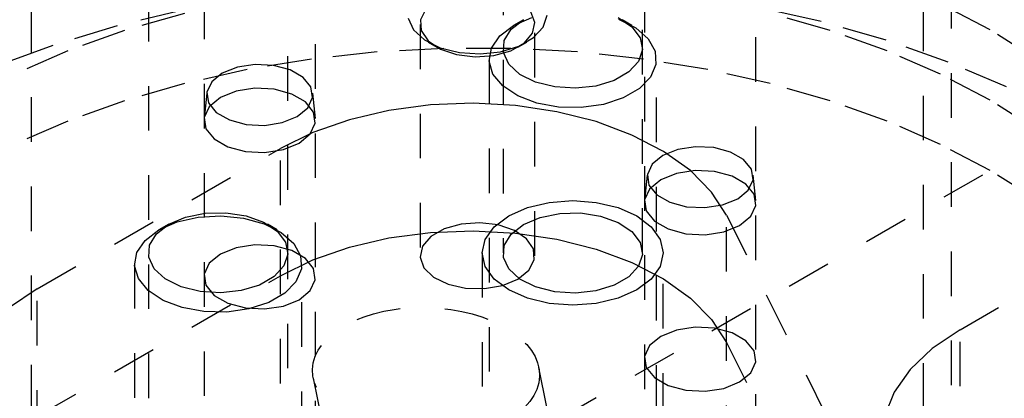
# Model space of a CAD drawing. Header units: inches. Extents: x 1907 to 2452, y -210 to -54.
# Tile 194 of 256: x 1986.158 to 1988.365, y -187.56 to -186.711. Entities that reach past the tile are written whole.
import ezdxf

# ---------------------------------------------------------------- set-up
doc = ezdxf.new("R2010")
doc.units = ezdxf.units.IN
doc.header["$LTSCALE"] = 0.5
doc.header["$MEASUREMENT"] = 0
doc.linetypes.add('HIDDEN', pattern=[0.225, 0.15, -0.075])
doc.layers.add('SID-M-H', color=4, linetype='HIDDEN')

msp = doc.modelspace()

# ---------------------------------------------------------------- linework, layer by layer
at = {"layer": 'SID-M-H'}
for p, q in [((1986.18415, -183.28524), (1986.18415, -188.18167)), ((1988.18415, -188.18167), (1988.18415, -183.28524)), ((1988.24665, -188.9311), (1988.24665, -184.65712)), ((1991.78034, -185.05973), (1978.69887, -192.6115)), ((1987.24156, -185.60118), (1987.24156, -187.23426)), ((1987.55406, -187.23426), (1987.55406, -185.60118)), ((1986.57136, -185.65506), (1986.57136, -188.06622)), ((1986.82136, -188.06622), (1986.82136, -185.65506)), ((1987.55848, -185.83957), (1987.55848, -188.25073)), ((1987.80848, -188.25073), (1987.80848, -185.83957)), ((1986.44677, -186.06), (1986.44677, -187.69308)), ((1986.75927, -187.69308), (1986.75927, -186.06)), ((1987.05565, -186.52206), (1987.05565, -187.24062)), ((1987.31265, -187.24062), (1987.31265, -186.52206)), ((1988.3332, -186.7342), (1988.22227, -186.67583)), ((1986.5266, -186.68888), (1986.37658, -186.7253)), ((1986.52778, -186.69697), (1986.39342, -186.73559)), ((1987.06871, -186.6879), (1987.05664, -186.71131)), ((1987.31254, -186.71742), (1987.30386, -186.69352)), ((1987.95473, -186.7155), (1987.80338, -186.68095)), ((1987.97488, -186.73559), (1987.84052, -186.69697)), ((1987.02888, -186.70792), (1987.04094, -186.7339)), ((1987.05664, -186.71131), (1987.05838, -186.73571)), ((1987.25966, -186.73281), (1987.28732, -186.71117)), ((1987.2873, -186.71118), (1987.2652, -186.72395)), ((1987.26522, -186.72393), (1987.30591, -186.70612)), ((1987.30731, -186.74165), (1987.31254, -186.71742)), ((1987.33163, -186.72762), (1987.34029, -186.7012)), ((1987.49973, -186.70659), (1987.53011, -186.72697)), ((1987.50064, -186.70996), (1987.53913, -186.72934)), ((1987.53041, -186.72395), (1987.50831, -186.71118)), ((1988.10037, -186.75743), (1987.95473, -186.7155)), ((1986.37658, -186.7253), (1986.23253, -186.76904)), ((1986.39342, -186.73559), (1986.2658, -186.7812)), ((1987.04094, -186.7339), (1987.06572, -186.75666)), ((1987.05838, -186.73571), (1987.07376, -186.75846)), ((1987.23437, -186.74742), (1987.26522, -186.72393)), ((1987.24428, -186.75819), (1987.25966, -186.73281)), ((1987.28873, -186.76359), (1987.30731, -186.74165)), ((1987.30987, -186.75139), (1987.33163, -186.72762)), ((1987.53011, -186.72697), (1987.54873, -186.75161)), ((1987.53913, -186.72934), (1987.56713, -186.75398)), ((1988.10249, -186.7812), (1987.97488, -186.73559)), ((1988.43432, -186.79824), (1988.3332, -186.7342)), ((1987.06572, -186.75666), (1987.10102, -186.7742)), ((1987.07364, -186.7616), (1987.09327, -186.77293)), ((1987.07376, -186.75846), (1987.1011, -186.77709)), ((1987.21564, -186.77484), (1987.23437, -186.74742)), ((1987.24254, -186.78505), (1987.24428, -186.75819)), ((1987.25882, -186.78086), (1987.28873, -186.76359)), ((1987.27503, -186.77293), (1987.29465, -186.7616)), ((1987.27693, -186.7704), (1987.30987, -186.75139)), ((1987.54873, -186.75161), (1987.55395, -186.77833)), ((1987.56713, -186.75398), (1987.58258, -186.78208)), ((1988.23924, -186.80644), (1988.10037, -186.75743)), ((1986.23253, -186.76904), (1986.09553, -186.81976)), ((1986.2658, -186.7812), (1986.14602, -186.83342)), ((1986.95964, -186.78362), (1986.8121, -186.79955)), ((1987.1091, -186.77563), (1986.95964, -186.78362)), ((1987.10102, -186.7742), (1987.14371, -186.78495)), ((1987.1011, -186.77709), (1987.13744, -186.78959)), ((1987.2592, -186.77563), (1987.1091, -186.77563)), ((1987.14371, -186.78495), (1987.18999, -186.78796)), ((1987.18999, -186.78796), (1987.23575, -186.78296)), ((1987.21042, -186.80417), (1987.21564, -186.77484)), ((1987.22081, -186.79158), (1987.25882, -186.78086)), ((1987.23575, -186.78296), (1987.27693, -186.7704)), ((1987.25459, -186.81103), (1987.24254, -186.78505)), ((1987.40865, -186.78362), (1987.2592, -186.77563)), ((1987.55619, -186.79955), (1987.40865, -186.78362)), ((1987.55395, -186.77833), (1987.54529, -186.80475)), ((1987.58258, -186.78208), (1987.58432, -186.81154)), ((1988.22227, -186.83342), (1988.10249, -186.7812)), ((1986.8121, -186.79955), (1986.66774, -186.82326)), ((1987.13744, -186.78959), (1987.17884, -186.7946)), ((1987.17884, -186.7946), (1987.22081, -186.79158)), ((1987.21031, -186.80047), (1987.21031, -187.78602)), ((1987.21909, -186.83322), (1987.21042, -186.80417)), ((1987.54529, -186.80475), (1987.52352, -186.82852)), ((1987.70056, -186.82326), (1987.55619, -186.79955)), ((1987.58531, -187.78602), (1987.58531, -186.80047)), ((1988.37029, -186.86216), (1988.23924, -186.80644)), ((1986.66774, -186.82326), (1986.52778, -186.85456)), ((1986.6123, -186.83135), (1986.58862, -186.85087)), ((1986.64612, -186.81768), (1986.6123, -186.83135)), ((1986.686, -186.81151), (1986.64612, -186.81768)), ((1986.72712, -186.81358), (1986.686, -186.81151)), ((1986.76454, -186.82366), (1986.72712, -186.81358)), ((1986.79373, -186.84051), (1986.76454, -186.82366)), ((1987.27937, -186.83379), (1987.25459, -186.81103)), ((1987.52352, -186.82852), (1987.49059, -186.84753)), ((1987.58432, -186.81154), (1987.57223, -186.84018)), ((1987.84052, -186.85456), (1987.70056, -186.82326)), ((1986.58862, -186.85087), (1986.57793, -186.87389)), ((1986.81118, -186.86211), (1986.79373, -186.84051)), ((1987.24102, -186.85984), (1987.21909, -186.83322)), ((1987.31468, -186.85133), (1987.27937, -186.83379)), ((1987.35737, -186.86208), (1987.31468, -186.85133)), ((1987.49059, -186.84753), (1987.44941, -186.86009)), ((1987.57223, -186.84018), (1987.54721, -186.86588)), ((1988.3332, -186.8918), (1988.22227, -186.83342)), ((1986.52778, -186.85456), (1986.39342, -186.89318)), ((1986.57771, -186.87563), (1986.5716, -186.93257)), ((1986.57793, -186.87389), (1986.58153, -186.89763)), ((1986.64353, -186.87163), (1986.60797, -186.886)), ((1986.68546, -186.86514), (1986.64353, -186.87163)), ((1986.72871, -186.86733), (1986.68546, -186.86514)), ((1986.76805, -186.87792), (1986.72871, -186.86733)), ((1986.81478, -186.88585), (1986.81118, -186.86211)), ((1986.82112, -186.93257), (1986.815, -186.87563)), ((1987.27458, -186.88205), (1987.24102, -186.85984)), ((1987.40365, -186.86509), (1987.35737, -186.86208)), ((1987.44941, -186.86009), (1987.40365, -186.86509)), ((1987.54721, -186.86588), (1987.5111, -186.88672)), ((1987.97488, -186.89318), (1987.84052, -186.85456)), ((1986.39342, -186.89318), (1986.2658, -186.9388)), ((1986.58153, -186.89763), (1986.59898, -186.91923)), ((1986.60797, -186.886), (1986.58307, -186.90653)), ((1986.79875, -186.89564), (1986.76805, -186.87792)), ((1986.8171, -186.91835), (1986.79875, -186.89564)), ((1986.80409, -186.90887), (1986.81478, -186.88585)), ((1987.31728, -186.89822), (1987.27458, -186.88205)), ((1987.36595, -186.90714), (1987.31728, -186.89822)), ((1987.5111, -186.88672), (1987.46659, -186.90117)), ((1988.10249, -186.9388), (1987.97488, -186.89318)), ((1988.43432, -186.95583), (1988.3332, -186.8918)), ((1986.58307, -186.90653), (1986.57183, -186.93074)), ((1986.59898, -186.91923), (1986.62817, -186.93609)), ((1986.78041, -186.9284), (1986.80409, -186.90887)), ((1986.82088, -186.94332), (1986.8171, -186.91835)), ((1986.98597, -186.91483), (1986.89736, -186.93562)), ((1987.07919, -186.90245), (1986.98597, -186.91483)), ((1987.17463, -186.89878), (1987.07919, -186.90245)), ((1987.26986, -186.90393), (1987.17463, -186.89878)), ((1987.36247, -186.91775), (1987.26986, -186.90393)), ((1987.45009, -186.93991), (1987.36247, -186.91775)), ((1987.41698, -186.90815), (1987.36595, -186.90714)), ((1987.46659, -186.90117), (1987.41698, -186.90815)), ((1986.2658, -186.9388), (1986.14602, -186.99101)), ((1986.57183, -186.93074), (1986.57562, -186.95571)), ((1986.62817, -186.93609), (1986.66559, -186.94616)), ((1986.70672, -186.94824), (1986.7466, -186.94207)), ((1986.7466, -186.94207), (1986.78041, -186.9284)), ((1986.89736, -186.93562), (1986.8156, -186.96429)), ((1987.53048, -186.96983), (1987.45009, -186.93991)), ((1988.22227, -186.99101), (1988.10249, -186.9388)), ((1986.57562, -186.95571), (1986.59396, -186.97842)), ((1986.66559, -186.94616), (1986.70672, -186.94824)), ((1986.8156, -186.96429), (1986.74278, -187.00009)), ((1986.80964, -186.96753), (1986.82088, -186.94332)), ((1986.59396, -186.97842), (1986.62466, -186.99614)), ((1986.78474, -186.98806), (1986.80964, -186.96753)), ((1987.60161, -187.00675), (1987.53048, -186.96983)), ((1986.19738, -187.31494), (1986.74278, -187.00009)), ((1986.62466, -186.99614), (1986.664, -187.00673)), ((1986.664, -187.00673), (1986.70725, -187.00892)), ((1986.70725, -187.00892), (1986.74918, -187.00243)), ((1986.74278, -188.32697), (1986.74278, -187.00009)), ((1986.74918, -187.00243), (1986.78474, -186.98806)), ((1987.63324, -187.00218), (1987.59942, -187.01585)), ((1987.66165, -187.04973), (1987.60161, -187.00675)), ((1987.67312, -186.99602), (1987.63324, -187.00218)), ((1987.71424, -186.99809), (1987.67312, -186.99602)), ((1987.75166, -187.00817), (1987.71424, -186.99809)), ((1987.78085, -187.02502), (1987.75166, -187.00817)), ((1988.3332, -187.04939), (1988.22227, -186.99101)), ((1987.59942, -187.01585), (1987.57574, -187.03538)), ((1987.7983, -187.04662), (1987.78085, -187.02502)), ((1987.57574, -187.03538), (1987.56505, -187.0584)), ((1987.67258, -187.04965), (1987.63065, -187.05614)), ((1987.70909, -187.09768), (1987.66165, -187.04973)), ((1987.71583, -187.05184), (1987.67258, -187.04965)), ((1987.75517, -187.06243), (1987.71583, -187.05184)), ((1987.8019, -187.07036), (1987.7983, -187.04662)), ((1988.43432, -187.11342), (1988.3332, -187.04939)), ((1987.56483, -187.06014), (1987.55872, -187.11707)), ((1987.56505, -187.0584), (1987.56865, -187.08214)), ((1987.59509, -187.07051), (1987.57019, -187.09104)), ((1987.63065, -187.05614), (1987.59509, -187.07051)), ((1987.78587, -187.08015), (1987.75517, -187.06243)), ((1987.79122, -187.09338), (1987.8019, -187.07036)), ((1987.80824, -187.11707), (1987.80213, -187.06014)), ((1987.57019, -187.09104), (1987.55895, -187.11525)), ((1987.56865, -187.08214), (1987.5861, -187.10374)), ((1987.76753, -187.11291), (1987.79122, -187.09338)), ((1987.80422, -187.10286), (1987.78587, -187.08015)), ((1988.26581, -187.40655), (1988.81121, -187.0917)), ((1987.34527, -187.12106), (1987.39781, -187.11707)), ((1987.39781, -187.11707), (1987.45035, -187.12106)), ((1987.55895, -187.11525), (1987.56274, -187.14021)), ((1987.5861, -187.10374), (1987.61529, -187.12059)), ((1987.74271, -187.14938), (1987.70909, -187.09768)), ((1987.73372, -187.12658), (1987.76753, -187.11291)), ((1987.808, -187.12783), (1987.80422, -187.10286)), ((1987.25426, -187.15139), (1987.29631, -187.13277)), ((1987.29631, -187.13277), (1987.34527, -187.12106)), ((1987.45035, -187.12106), (1987.49931, -187.13277)), ((1987.49931, -187.13277), (1987.54135, -187.15139)), ((1987.56274, -187.14021), (1987.58108, -187.16293)), ((1987.61529, -187.12059), (1987.65271, -187.13067)), ((1987.65271, -187.13067), (1987.69384, -187.13274)), ((1987.69384, -187.13274), (1987.73372, -187.12658)), ((1987.79677, -187.15203), (1987.808, -187.12783)), ((1986.49253, -187.16999), (1986.53001, -187.15403)), ((1986.51112, -187.16494), (1986.55862, -187.15413)), ((1986.53001, -187.15403), (1986.57397, -187.14515)), ((1986.55862, -187.15413), (1986.60942, -187.15111)), ((1986.57397, -187.14515), (1986.62051, -187.14414)), ((1986.60942, -187.15111), (1986.65974, -187.15612)), ((1986.62051, -187.14414), (1986.6655, -187.1511)), ((1986.65974, -187.15612), (1986.70585, -187.16878)), ((1986.6655, -187.1511), (1986.70494, -187.16541)), ((1987.222, -187.17566), (1987.25426, -187.15139)), ((1987.28732, -187.17048), (1987.3248, -187.15451)), ((1987.3248, -187.15451), (1987.36876, -187.14563)), ((1987.36876, -187.14563), (1987.4153, -187.14463)), ((1987.4153, -187.14463), (1987.46029, -187.15158)), ((1987.46029, -187.15158), (1987.49973, -187.16589)), ((1987.54135, -187.15139), (1987.57361, -187.17566)), ((1987.58108, -187.16293), (1987.61178, -187.18065)), ((1987.74271, -187.14938), (1988.01137, -187.69026)), ((1987.74271, -188.47626), (1987.74271, -187.14938)), ((1987.77187, -187.17256), (1987.79677, -187.15203)), ((1986.43958, -187.20624), (1986.47044, -187.18276)), ((1986.46487, -187.19163), (1986.49253, -187.16999)), ((1986.49251, -187.17), (1986.47041, -187.18277)), ((1986.47044, -187.18276), (1986.51112, -187.16494)), ((1986.70494, -187.16541), (1986.73532, -187.18579)), ((1986.70585, -187.16878), (1986.74434, -187.18816)), ((1986.73562, -187.18277), (1986.71352, -187.17)), ((1987.07919, -187.18824), (1987.17463, -187.18457)), ((1987.10948, -187.18025), (1987.07957, -187.19751)), ((1987.14748, -187.16952), (1987.10948, -187.18025)), ((1987.18946, -187.1665), (1987.14748, -187.16952)), ((1987.17463, -187.18457), (1987.26986, -187.18972)), ((1987.23086, -187.17151), (1987.18946, -187.1665)), ((1987.20172, -187.20393), (1987.222, -187.17566)), ((1987.2672, -187.18401), (1987.23086, -187.17151)), ((1987.25966, -187.19211), (1987.28732, -187.17048)), ((1987.29454, -187.20265), (1987.2672, -187.18401)), ((1987.49973, -187.16589), (1987.53011, -187.18627)), ((1987.57361, -187.17566), (1987.59389, -187.20393)), ((1987.61178, -187.18065), (1987.65112, -187.19124)), ((1987.7363, -187.18694), (1987.77187, -187.17256)), ((1986.42085, -187.23367), (1986.43958, -187.20624)), ((1986.44949, -187.21701), (1986.46487, -187.19163)), ((1986.73532, -187.18579), (1986.75394, -187.21043)), ((1986.74434, -187.18816), (1986.77234, -187.21281)), ((1986.89736, -187.22141), (1986.98597, -187.20062)), ((1986.98597, -187.20062), (1987.07919, -187.18824)), ((1987.07957, -187.19751), (1987.06099, -187.21945)), ((1987.19481, -187.23426), (1987.20172, -187.20393)), ((1987.24428, -187.21749), (1987.25966, -187.19211)), ((1987.26986, -187.18972), (1987.36247, -187.20354)), ((1987.30991, -187.2254), (1987.29454, -187.20265)), ((1987.36247, -187.20354), (1987.45009, -187.2257)), ((1987.53011, -187.18627), (1987.54873, -187.21091)), ((1987.59389, -187.20393), (1987.60081, -187.23426)), ((1987.65112, -187.19124), (1987.69437, -187.19342)), ((1987.69437, -187.19342), (1987.7363, -187.18694)), ((1986.44775, -187.24388), (1986.44949, -187.21701)), ((1986.64353, -187.22274), (1986.60797, -187.23712)), ((1986.68546, -187.21626), (1986.64353, -187.22274)), ((1986.72871, -187.21844), (1986.68546, -187.21626)), ((1986.76805, -187.22903), (1986.72871, -187.21844)), ((1986.75394, -187.21043), (1986.75916, -187.23715)), ((1986.79875, -187.24675), (1986.76805, -187.22903)), ((1986.77234, -187.21281), (1986.78779, -187.2409)), ((1986.8156, -187.25007), (1986.89736, -187.22141)), ((1987.06099, -187.21945), (1987.05576, -187.24369)), ((1987.24254, -187.24436), (1987.24428, -187.21749)), ((1987.31166, -187.2498), (1987.30991, -187.2254)), ((1987.45009, -187.2257), (1987.53048, -187.25562)), ((1987.54873, -187.21091), (1987.55395, -187.23763)), ((1986.41563, -187.26299), (1986.42085, -187.23367)), ((1986.45981, -187.26985), (1986.44775, -187.24388)), ((1986.60797, -187.23712), (1986.58307, -187.25765)), ((1986.74278, -187.28588), (1986.8156, -187.25007)), ((1986.75916, -187.23715), (1986.7505, -187.26357)), ((1986.78779, -187.2409), (1986.78953, -187.27036)), ((1986.8171, -187.26947), (1986.79875, -187.24675)), ((1987.05576, -187.24369), (1987.06444, -187.26759)), ((1987.19481, -187.23426), (1987.19481, -188.2039)), ((1987.20172, -187.26459), (1987.19481, -187.23426)), ((1987.25459, -187.27033), (1987.24254, -187.24436)), ((1987.29959, -187.2732), (1987.31166, -187.2498)), ((1987.55395, -187.23763), (1987.54529, -187.26405)), ((1987.60081, -187.23426), (1987.59389, -187.26459)), ((1987.60081, -188.2039), (1987.60081, -187.23426)), ((1986.41552, -187.25929), (1986.41552, -188.24484)), ((1986.4243, -187.29204), (1986.41563, -187.26299)), ((1986.48458, -187.29261), (1986.45981, -187.26985)), ((1986.58307, -187.25765), (1986.57183, -187.28185)), ((1986.7505, -187.26357), (1986.72874, -187.28734)), ((1986.78953, -187.27036), (1986.77745, -187.299)), ((1986.79052, -188.24484), (1986.79052, -187.25929)), ((1986.82088, -187.29443), (1986.8171, -187.26947)), ((1987.06444, -187.26759), (1987.08609, -187.28856)), ((1987.222, -187.29285), (1987.20172, -187.26459)), ((1987.27937, -187.2931), (1987.25459, -187.27033)), ((1987.27501, -187.29307), (1987.29959, -187.2732)), ((1987.54529, -187.26405), (1987.52352, -187.28782)), ((1987.53048, -187.25562), (1987.60161, -187.29254)), ((1987.59389, -187.26459), (1987.57361, -187.29285)), ((1986.19738, -187.60073), (1986.74278, -187.28588)), ((1986.44623, -187.31866), (1986.4243, -187.29204)), ((1986.51989, -187.31015), (1986.48458, -187.29261)), ((1986.57183, -187.28185), (1986.57562, -187.30682)), ((1986.72874, -187.28734), (1986.6958, -187.30635)), ((1986.80964, -187.31864), (1986.82088, -187.29443)), ((1987.08609, -187.28856), (1987.11837, -187.30435)), ((1987.25426, -187.31712), (1987.222, -187.29285)), ((1987.24059, -187.30726), (1987.27501, -187.29307)), ((1987.31468, -187.31063), (1987.27937, -187.2931)), ((1987.52352, -187.28782), (1987.49059, -187.30683)), ((1987.57361, -187.29285), (1987.54135, -187.31712)), ((1987.60161, -187.29254), (1987.66165, -187.33552)), ((1986.19738, -187.31494), (1986.13536, -187.35698)), ((1986.19738, -188.64182), (1986.19738, -187.31494)), ((1986.56258, -187.3209), (1986.51989, -187.31015)), ((1986.57562, -187.30682), (1986.59396, -187.32953)), ((1986.6958, -187.30635), (1986.65462, -187.31892)), ((1986.77745, -187.299), (1986.75242, -187.3247)), ((1987.11837, -187.30435), (1987.15778, -187.31322)), ((1987.15778, -187.31322), (1987.20004, -187.31423)), ((1987.20004, -187.31423), (1987.24059, -187.30726)), ((1987.29631, -187.33575), (1987.25426, -187.31712)), ((1987.35737, -187.32139), (1987.31468, -187.31063)), ((1987.49059, -187.30683), (1987.44941, -187.3194)), ((1987.54135, -187.31712), (1987.49931, -187.33575)), ((1986.47979, -187.34088), (1986.44623, -187.31866)), ((1986.60886, -187.32391), (1986.56258, -187.3209)), ((1986.59396, -187.32953), (1986.62466, -187.34725)), ((1986.65462, -187.31892), (1986.60886, -187.32391)), ((1986.75242, -187.3247), (1986.71631, -187.34554)), ((1986.74918, -187.35354), (1986.78474, -187.33917)), ((1986.78474, -187.33917), (1986.80964, -187.31864)), ((1987.34527, -187.34746), (1987.29631, -187.33575)), ((1987.40365, -187.3244), (1987.35737, -187.32139)), ((1987.44941, -187.3194), (1987.40365, -187.3244)), ((1987.49931, -187.33575), (1987.45035, -187.34746)), ((1987.66165, -187.33552), (1987.70909, -187.38347)), ((1986.52249, -187.35704), (1986.47979, -187.34088)), ((1986.57116, -187.36596), (1986.52249, -187.35704)), ((1986.6718, -187.35999), (1986.62219, -187.36697)), ((1986.62466, -187.34725), (1986.664, -187.35784)), ((1986.664, -187.35784), (1986.70725, -187.36003)), ((1986.71631, -187.34554), (1986.6718, -187.35999)), ((1986.70725, -187.36003), (1986.74918, -187.35354)), ((1987.39781, -187.35145), (1987.34527, -187.34746)), ((1987.45035, -187.34746), (1987.39781, -187.35145)), ((1986.62219, -187.36697), (1986.57116, -187.36596)), ((1987.70909, -187.38347), (1987.74271, -187.43517)), ((1987.67258, -187.40076), (1987.63065, -187.40725)), ((1987.71583, -187.40295), (1987.67258, -187.40076)), ((1987.75517, -187.41354), (1987.71583, -187.40295)), ((1987.59509, -187.42162), (1987.57019, -187.44215)), ((1987.63065, -187.40725), (1987.59509, -187.42162)), ((1987.78587, -187.43126), (1987.75517, -187.41354)), ((1988.26581, -187.40655), (1988.20379, -187.44858)), ((1988.26581, -188.73343), (1988.26581, -187.40655)), ((1987.57019, -187.44215), (1987.55895, -187.46636)), ((1987.74271, -187.43517), (1988.01137, -187.97605)), ((1987.80422, -187.45397), (1987.78587, -187.43126)), ((1988.20379, -187.44858), (1988.15414, -187.49578)), ((1987.55895, -187.46636), (1987.56274, -187.49133)), ((1987.808, -187.47894), (1987.80422, -187.45397)), ((1987.54045, -188.56003), (1987.32171, -187.49106)), ((1987.56274, -187.49133), (1987.58108, -187.51404)), ((1987.79677, -187.50315), (1987.808, -187.47894)), ((1986.81635, -187.51551), (1987.0506, -188.66026)), ((1987.58108, -187.51404), (1987.61178, -187.53176)), ((1987.77187, -187.52368), (1987.79677, -187.50315)), ((1988.15414, -187.49578), (1988.11813, -187.54694)), ((1987.61178, -187.53176), (1987.65112, -187.54235)), ((1987.69437, -187.54454), (1987.7363, -187.53805)), ((1987.7363, -187.53805), (1987.77187, -187.52368)), ((1987.65112, -187.54235), (1987.69437, -187.54454)), ((1988.11813, -187.54694), (1988.09667, -187.60075))]:
    msp.add_line(p, q, dxfattribs=at)
msp.add_ellipse((1987.06903, -187.50328), major_axis=(0.25441, -0.00763), ratio=0.5765952, dxfattribs=at)

doc.saveas('drawing.dxf')
